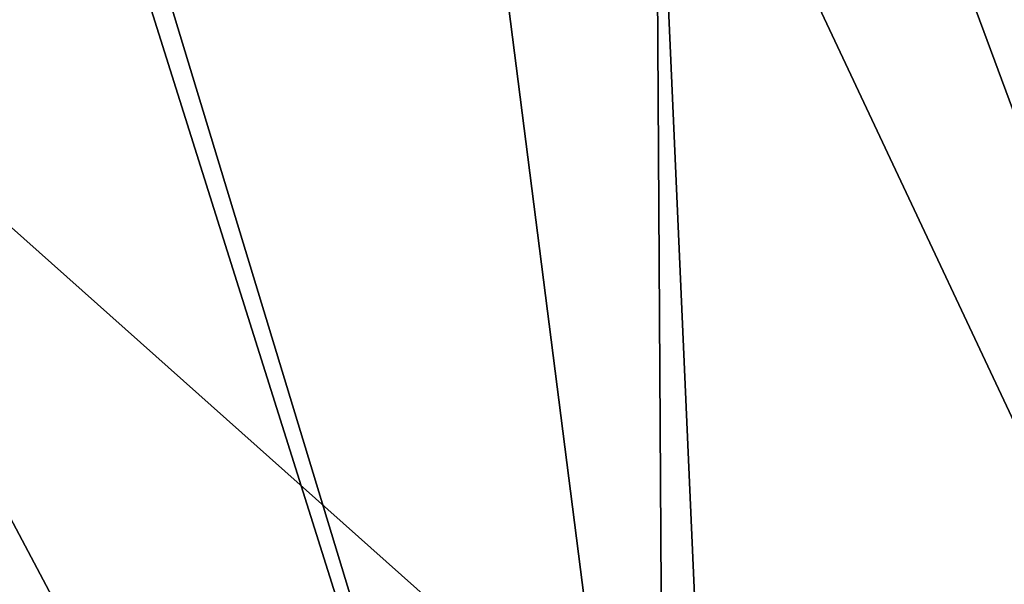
# Model space of a CAD drawing. Header units: millimetres. Extents: x -105 to 105, y -92 to 30.
# Tile 46 of 247: x 0.895 to 1.347, y -85.412 to -85.153. Entities that reach past the tile are written whole.
import ezdxf

# ---------------------------------------------------------------- set-up
doc = ezdxf.new("R2010")
doc.units = ezdxf.units.MM
doc.header["$LTSCALE"] = 59.53398
doc.layers.add('36', color=7, linetype='CONTINUOUS')
doc.layers.add('48', color=7, linetype='CONTINUOUS')

msp = doc.modelspace()

# ---------------------------------------------------------------- linework, layer by layer
at = {"layer": '36', "color": 7, "linetype": 'CONTINUOUS'}
for points in [[(1.40412, -84.84001, 58.36492), (1.59922, -85.86476, 58.61915), (1.25712, -84.94249, 58.3694), (1.40412, -84.84001, 58.36492)], [(1.25712, -84.94249, 58.3694), (1.59922, -85.86476, 58.61915), (1.18557, -84.98558, 58.37114), (1.25712, -84.94249, 58.3694)], [(1.18557, -84.98558, 58.37114), (1.23156, -86.02446, 58.62178), (1.10426, -85.02857, 58.37258), (1.18557, -84.98558, 58.37114)], [(1.59922, -85.86476, 58.61915), (1.23156, -86.02446, 58.62178), (1.18557, -84.98558, 58.37114), (1.59922, -85.86476, 58.61915)], [(1.10426, -85.02857, 58.37258), (1.23156, -86.02446, 58.62178), (0.94834, -85.09309, 58.37344), (1.10426, -85.02857, 58.37258)], [(0.94834, -85.09309, 58.37344), (1.23156, -86.02446, 58.62178), (0.93906, -85.09626, 58.37342), (0.94834, -85.09309, 58.37344)], [(0.93906, -85.09626, 58.37342), (1.23156, -86.02446, 58.62178), (0.76526, -85.14464, 58.37213), (0.93906, -85.09626, 58.37342)], [(1.23156, -86.02446, 58.62178), (0.83765, -86.12579, 58.61915), (0.76526, -85.14464, 58.37213), (1.23156, -86.02446, 58.62178)]]:
    msp.add_3dface(points, dxfattribs=at)
at = {"layer": '48', "color": 7, "linetype": 'CONTINUOUS'}
for points in [[(2.37482, -85.32456, 70.29335), (2.36171, -84.21183, 70.46196), (1.18313, -84.38877, 70.56589), (2.37482, -85.32456, 70.29335)], [(1.18992, -85.5144, 70.38841), (1.18313, -84.38877, 70.56589), (-0.00824, -84.44718, 70.60026), (1.18992, -85.5144, 70.38841)], [(1.18992, -85.5144, 70.38841), (2.37482, -85.32456, 70.29335), (1.18313, -84.38877, 70.56589), (1.18992, -85.5144, 70.38841)], [(-0.00829, -85.57706, 70.41985), (1.18992, -85.5144, 70.38841), (-0.00824, -84.44718, 70.60026), (-0.00829, -85.57706, 70.41985)], [(2.38512, -86.42805, 70.07403), (2.37482, -85.32456, 70.29335), (1.18992, -85.5144, 70.38841), (2.38512, -86.42805, 70.07403)]]:
    msp.add_3dface(points, dxfattribs=at)

doc.saveas('drawing.dxf')
